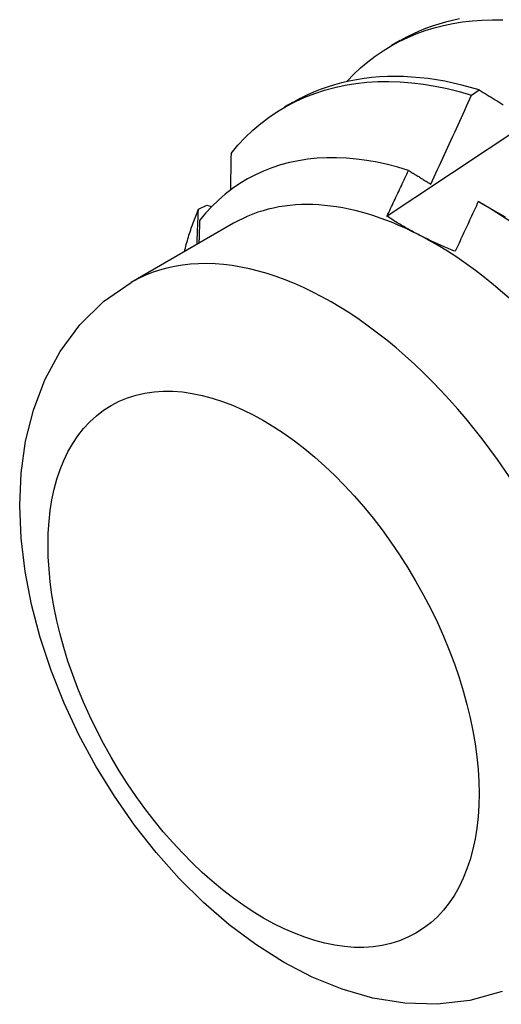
# Model space of a CAD drawing. Header units: inches. Extents: x 9 to 126, y 7 to 90.
# Tile 43 of 56: x 114.833 to 114.99, y 47.52 to 47.842. Entities that reach past the tile are written whole.
import ezdxf

# ---------------------------------------------------------------- set-up
doc = ezdxf.new("R2010")
doc.units = ezdxf.units.IN
doc.header["$MEASUREMENT"] = 0
doc.layers.add('Visible Edges(ANSI)', color=7, linetype='Continuous', lineweight=25)
doc.layers.add('Visible Tangent Edges(ANSI)', color=7, linetype='Continuous', lineweight=25)

msp = doc.modelspace()

# ---------------------------------------------------------------- linework, layer by layer
at = {"layer": 'Visible Edges(ANSI)'}
for p, q in [((114.9539, 47.83332), (114.95672, 47.83495)), ((114.97994, 47.81697), (114.98245, 47.81869)), ((114.91911, 47.81323), (114.92192, 47.81485)), ((114.89089, 47.77972), (114.89359, 47.78108)), ((114.89359, 47.78108), (114.89521, 47.78061)), ((114.98274, 47.78194), (114.9909, 47.77725)), ((114.90235, 47.77515), (114.86895, 47.75586))]:
    msp.add_line(p, q, dxfattribs=at)
at = {"layer": 'Visible Edges(ANSI)', "flags": 128}
for points in [[(114.9524, 47.77749), (114.95836, 47.78147), (114.96433, 47.78545), (114.97029, 47.78943), (114.97626, 47.7934), (114.98223, 47.79737), (114.9882, 47.80133), (114.99416, 47.80528), (115.00013, 47.80924), (115.00611, 47.81319), (115.01208, 47.81713), (115.01805, 47.82107), (115.02402, 47.825), (115.03, 47.82893), (115.03597, 47.83286), (115.04195, 47.83678), (115.04793, 47.8407), (115.0539, 47.84461)], [(114.93937, 47.82156), (114.94154, 47.8238), (114.94381, 47.82591), (114.94616, 47.82789), (114.9486, 47.82974), (114.95112, 47.83146), (114.95372, 47.83304), (114.9564, 47.83449), (114.95915, 47.83581), (114.96197, 47.837), (114.96486, 47.83805), (114.96782, 47.83897), (114.97084, 47.83974), (114.97392, 47.84039), (114.97706, 47.84089), (114.98025, 47.84125), (114.9835, 47.84148), (114.98679, 47.84156), (114.99014, 47.84151)], [(114.97604, 47.84188), (114.97376, 47.84139), (114.97151, 47.84083), (114.96929, 47.84019), (114.96711, 47.83948), (114.96497, 47.8387), (114.96286, 47.83783), (114.9608, 47.8369), (114.95877, 47.83589), (114.95678, 47.83481)], [(114.98245, 47.81869), (114.97963, 47.81952), (114.97682, 47.82027), (114.97404, 47.82093), (114.97127, 47.8215), (114.96852, 47.82198), (114.9658, 47.82238), (114.96309, 47.82268), (114.96041, 47.8229), (114.95776, 47.82303), (114.95514, 47.82308), (114.95254, 47.82304), (114.94997, 47.82291), (114.94743, 47.82269), (114.94493, 47.82239), (114.94246, 47.822), (114.94002, 47.82153), (114.93762, 47.82098), (114.93526, 47.82034), (114.93294, 47.81961), (114.93066, 47.8188), (114.92842, 47.81791), (114.92623, 47.81693), (114.92408, 47.81588), (114.92197, 47.81473)], [(114.90154, 47.79796), (114.90379, 47.80064), (114.90616, 47.80316), (114.90864, 47.80552), (114.91123, 47.80772), (114.91392, 47.80976), (114.91671, 47.81164), (114.9196, 47.81336), (114.92259, 47.81492), (114.92566, 47.81631), (114.92882, 47.81754), (114.93207, 47.8186), (114.93539, 47.81949), (114.93878, 47.82022), (114.94224, 47.82078), (114.94578, 47.82118), (114.94937, 47.8214), (114.95303, 47.82145), (114.95673, 47.82133), (114.9605, 47.82104), (114.9643, 47.82057), (114.96816, 47.81993), (114.97205, 47.81912), (114.97598, 47.81813), (114.97994, 47.81697)], [(114.98245, 47.81869), (114.9831, 47.81829), (114.98375, 47.81789), (114.9844, 47.81749), (114.98505, 47.81709), (114.98571, 47.81668), (114.98636, 47.81628), (114.98701, 47.81588), (114.98767, 47.81548), (114.98833, 47.81507), (114.98898, 47.81467), (114.98964, 47.81427), (114.9903, 47.81386)], [(114.96668, 47.78795), (114.96724, 47.78915), (114.96781, 47.79036), (114.96837, 47.79156), (114.96893, 47.79277), (114.96948, 47.79398), (114.97004, 47.79518), (114.9706, 47.79639), (114.97116, 47.7976), (114.97171, 47.79881), (114.97227, 47.80001), (114.97282, 47.80122), (114.97337, 47.80243), (114.97392, 47.80364), (114.97448, 47.80485), (114.97503, 47.80606), (114.97557, 47.80727), (114.97612, 47.80848), (114.97667, 47.80969), (114.97722, 47.81091), (114.97776, 47.81212), (114.97831, 47.81333), (114.97885, 47.81454), (114.9794, 47.81575), (114.97994, 47.81697)], [(114.95943, 47.79241), (114.95597, 47.79345), (114.95255, 47.79434), (114.94915, 47.79508), (114.94579, 47.79567), (114.94247, 47.79612), (114.93919, 47.79641), (114.93596, 47.79655), (114.93277, 47.79654), (114.92963, 47.79638), (114.92655, 47.79606), (114.92352, 47.79559), (114.92057, 47.79497), (114.91768, 47.7942), (114.91487, 47.79329), (114.91214, 47.79222), (114.90948, 47.791), (114.9069, 47.78964), (114.9044, 47.78814), (114.90199, 47.78649), (114.89966, 47.78469), (114.89742, 47.78275), (114.89528, 47.78067), (114.89323, 47.77846), (114.89129, 47.77612)], [(114.90154, 47.79796), (114.90153, 47.79746), (114.90152, 47.79696), (114.90151, 47.79647), (114.9015, 47.79597), (114.9015, 47.79547), (114.90149, 47.79497), (114.90148, 47.79448), (114.90147, 47.79398), (114.90146, 47.79348), (114.90145, 47.79298), (114.90144, 47.79248), (114.90143, 47.79198), (114.90142, 47.79148), (114.90141, 47.79098), (114.9014, 47.79048), (114.90139, 47.78999), (114.90138, 47.78949), (114.90137, 47.78899), (114.90136, 47.78848), (114.90135, 47.78798), (114.90134, 47.78748), (114.90132, 47.78698), (114.90131, 47.78648), (114.9013, 47.78598)], [(114.9524, 47.77749), (114.95269, 47.77811), (114.95299, 47.77873), (114.95328, 47.77935), (114.95358, 47.77997), (114.95387, 47.78059), (114.95417, 47.78121), (114.95446, 47.78184), (114.95475, 47.78246), (114.95505, 47.78308), (114.95534, 47.7837), (114.95564, 47.78432), (114.95593, 47.78494), (114.95622, 47.78557), (114.95651, 47.78619), (114.95681, 47.78681), (114.9571, 47.78743), (114.95739, 47.78806), (114.95768, 47.78868), (114.95797, 47.7893), (114.95827, 47.78992), (114.95856, 47.79055), (114.95885, 47.79117), (114.95914, 47.79179), (114.95943, 47.79241)], [(114.95943, 47.79241), (114.95973, 47.79223), (114.96003, 47.79205), (114.96033, 47.79186), (114.96063, 47.79168), (114.96093, 47.79149), (114.96123, 47.7913), (114.96153, 47.79112), (114.96184, 47.79093), (114.96214, 47.79075), (114.96244, 47.79056), (114.96274, 47.79038), (114.96304, 47.79019), (114.96335, 47.79), (114.96365, 47.78982), (114.96395, 47.78963), (114.96425, 47.78944), (114.96456, 47.78926), (114.96486, 47.78907), (114.96516, 47.78888), (114.96547, 47.7887), (114.96577, 47.78851), (114.96607, 47.78832), (114.96638, 47.78813), (114.96668, 47.78795)], [(114.88631, 47.76584), (114.88647, 47.76645), (114.88663, 47.76706), (114.88679, 47.76767), (114.88695, 47.76827), (114.88712, 47.76887), (114.88729, 47.76946), (114.88746, 47.77006), (114.88764, 47.77065), (114.88782, 47.77124), (114.888, 47.77182), (114.88819, 47.77241), (114.88838, 47.77299), (114.88857, 47.77356), (114.88876, 47.77414), (114.88896, 47.77471), (114.88916, 47.77528), (114.88937, 47.77585), (114.88958, 47.77641), (114.88979, 47.77697), (114.89, 47.77753), (114.89022, 47.77808), (114.89044, 47.77863), (114.89066, 47.77918), (114.89089, 47.77972)], [(114.89044, 47.76827), (114.89046, 47.76875), (114.89048, 47.76922), (114.89049, 47.7697), (114.89051, 47.77018), (114.89053, 47.77066), (114.89055, 47.77114), (114.89057, 47.77162), (114.89059, 47.7721), (114.89061, 47.77257), (114.89063, 47.77305), (114.89065, 47.77353), (114.89067, 47.77401), (114.89069, 47.77448), (114.89071, 47.77496), (114.89073, 47.77544), (114.89074, 47.77592), (114.89076, 47.77639), (114.89078, 47.77687), (114.8908, 47.77734), (114.89082, 47.77782), (114.89084, 47.7783), (114.89086, 47.77877), (114.89087, 47.77925), (114.89089, 47.77972)], [(114.98217, 47.78227), (114.98186, 47.78159), (114.98155, 47.78091), (114.98123, 47.78024), (114.98092, 47.77956), (114.98061, 47.77888), (114.9803, 47.7782), (114.97999, 47.77753), (114.97967, 47.77685), (114.97936, 47.77617), (114.97905, 47.77549), (114.97873, 47.77482), (114.97842, 47.77414), (114.97811, 47.77346), (114.97779, 47.77279), (114.97748, 47.77211), (114.97716, 47.77143), (114.97685, 47.77076), (114.97653, 47.77008), (114.97622, 47.7694), (114.9759, 47.76873), (114.97558, 47.76805), (114.97527, 47.76738), (114.97495, 47.7667), (114.97463, 47.76603)], [(114.99311, 47.77539), (114.98947, 47.77782), (114.98582, 47.78012), (114.98217, 47.78227)], [(114.96291, 47.77134), (114.96244, 47.77158), (114.96198, 47.77183), (114.96151, 47.77207), (114.96106, 47.77232), (114.9606, 47.77256), (114.96015, 47.77281), (114.95969, 47.77306), (114.95925, 47.77331), (114.9588, 47.77356), (114.95836, 47.77382), (114.95791, 47.77407), (114.95748, 47.77433), (114.95704, 47.77458), (114.95661, 47.77484), (114.95617, 47.7751), (114.95574, 47.77536), (114.95532, 47.77562), (114.95489, 47.77589), (114.95447, 47.77615), (114.95405, 47.77642), (114.95363, 47.77668), (114.95322, 47.77695), (114.95281, 47.77722), (114.9524, 47.77749)], [(114.89129, 47.77612), (114.89128, 47.77581), (114.89127, 47.7755), (114.89126, 47.77518), (114.89125, 47.77487), (114.89124, 47.77456), (114.89123, 47.77425), (114.89122, 47.77394), (114.89121, 47.77362), (114.8912, 47.77331), (114.89119, 47.773), (114.89118, 47.77269), (114.89117, 47.77237), (114.89116, 47.77206), (114.89115, 47.77175), (114.89114, 47.77144), (114.89113, 47.77112), (114.89112, 47.77081), (114.89111, 47.7705), (114.8911, 47.77019), (114.89109, 47.76987), (114.89108, 47.76956), (114.89107, 47.76925), (114.89106, 47.76893), (114.89105, 47.76862)], [(114.97463, 47.76603), (114.97412, 47.76623), (114.97361, 47.76644), (114.9731, 47.76664), (114.97259, 47.76685), (114.97209, 47.76706), (114.97158, 47.76728), (114.97108, 47.76749), (114.97058, 47.7677), (114.97009, 47.76792), (114.96959, 47.76814), (114.9691, 47.76836), (114.96861, 47.76858), (114.96813, 47.7688), (114.96764, 47.76902), (114.96716, 47.76925), (114.96668, 47.76948), (114.9662, 47.7697), (114.96572, 47.76993), (114.96525, 47.77016), (114.96477, 47.7704), (114.9643, 47.77063), (114.96384, 47.77087), (114.96337, 47.7711), (114.96291, 47.77134)], [(114.98993, 47.52448), (114.97946, 47.52154), (114.96879, 47.52031), (114.9582, 47.52063), (114.94783, 47.52232), (114.93777, 47.52521), (114.92804, 47.52916), (114.91865, 47.53405), (114.9096, 47.53978), (114.9009, 47.54629), (114.89257, 47.55351), (114.88463, 47.56137), (114.87711, 47.56982), (114.87004, 47.57879), (114.86347, 47.58822), (114.85742, 47.59805), (114.85193, 47.6082), (114.84706, 47.61861), (114.84282, 47.62921), (114.83926, 47.63995), (114.83642, 47.65076), (114.83434, 47.66158), (114.83305, 47.67237), (114.8326, 47.68308), (114.83307, 47.69365), (114.83452, 47.70405), (114.83705, 47.71422), (114.84077, 47.72405), (114.84578, 47.73338), (114.85218, 47.74199), (114.85996, 47.74959), (114.86895, 47.75586)]]:
    msp.add_lwpolyline(points, dxfattribs=at)
at = {"layer": 'Visible Edges(ANSI)'}
for major_axis, start_param, end_param in [((-0.06545, 0.11337), 5.550735, 6.283185), ((0.06545, -0.11337), 1.361945, 2.409143)]:
    msp.add_ellipse((114.9678, 47.66178), major_axis=major_axis, ratio=0.57735, start_param=start_param, end_param=end_param, dxfattribs=at)
at = {"layer": 'Visible Tangent Edges(ANSI)'}
msp.add_ellipse((114.9344, 47.64249), major_axis=(0.06545, -0.11337), ratio=0.57735, start_param=0, end_param=3.141593, dxfattribs=at)
msp.add_ellipse((114.91213, 47.62963), major_axis=(0.0497, -0.08609), ratio=0.57735, dxfattribs=at)

doc.saveas('drawing.dxf')
